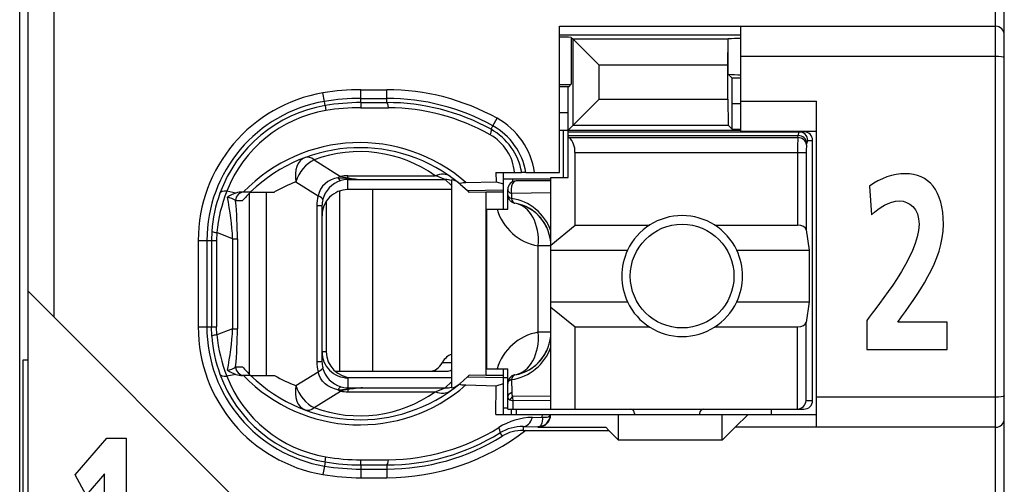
# Model space of a CAD drawing. Extents: x 0 to 183, y 0 to 174.
# Tile 23 of 31: x 1 to 12, y 114 to 119. Entities that reach past the tile are written whole.
import ezdxf

# ---------------------------------------------------------------- set-up
doc = ezdxf.new("R2010")
doc.units = 0
doc.header["$LTSCALE"] = 11.336579
doc.header["$MEASUREMENT"] = 0
doc.layers.get('0').update_dxf_attribs({"linetype": 'CONTINUOUS'})

msp = doc.modelspace()

# ---------------------------------------------------------------- linework, layer by layer
at = {"color": 7, "linetype": 'CONTINUOUS'}
for p, q in [((0.5023, 18.2086), (0.5023, 138.6073)), ((11.9024, 102.9588), (11.9024, 125.1586)), ((11.8022, 103.7436), (11.8022, 124.5086)), ((0.6022, 105.6587), (0.6022, 122.4587)), ((0.9022, 115.7673), (0.9022, 122.4587)), ((6.7524, 117.4437), (6.7524, 119.1339)), ((6.7524, 119.1339), (11.8022, 119.1339)), ((8.8521, 117.9188), (8.8521, 119.1339)), ((6.7524, 119.0336), (8.8521, 119.0336)), ((6.8888, 119.004), (6.8888, 118.4634)), ((6.8888, 119.004), (6.9095, 118.983)), ((6.9095, 117.9911), (6.9095, 118.983)), ((6.9095, 118.983), (7.2099, 118.6825)), ((8.7033, 118.983), (6.9095, 118.983)), ((8.703, 118.6825), (8.7033, 118.983)), ((8.7033, 118.983), (8.7071, 118.9871)), ((8.7071, 118.5789), (8.7071, 118.9871)), ((7.2099, 118.2912), (7.2099, 118.6825)), ((8.703, 118.6825), (7.2099, 118.6825)), ((8.703, 118.2912), (8.703, 118.6825)), ((11.8022, 118.7838), (8.8521, 118.7838)), ((8.7508, 118.5351), (8.7071, 118.5789)), ((6.8588, 118.4338), (6.8888, 118.4634)), ((8.7522, 118.235), (8.7508, 118.5351)), ((8.8521, 118.5351), (8.7508, 118.5351)), ((4.03, 118.264), (4.0135, 118.3625)), ((4.4524, 118.2505), (4.4524, 118.3994)), ((4.4524, 118.3994), (4.7521, 118.3994)), ((4.7521, 118.2509), (4.7521, 118.3994)), ((6.8588, 118.4338), (6.7524, 118.4338)), ((6.8523, 118.1337), (6.8536, 118.4334)), ((4.0383, 118.2157), (4.03, 118.264)), ((4.4524, 118.2995), (4.7521, 118.2995)), ((4.4524, 118.2505), (4.7521, 118.2509)), ((4.4524, 118.2502), (4.4531, 118.192)), ((6.9095, 117.9911), (7.2099, 118.2912)), ((7.2099, 118.2912), (8.703, 118.2912)), ((8.703, 118.2912), (8.7033, 117.9911)), ((8.7522, 117.9419), (8.7522, 118.235)), ((8.8521, 118.235), (8.7522, 118.235)), ((8.8521, 118.2688), (9.7272, 118.2688)), ((9.7272, 114.4937), (9.7272, 118.2688)), ((4.0383, 118.2154), (4.0473, 118.1579)), ((4.4531, 118.192), (4.7728, 118.1909)), ((6.8523, 118.1337), (6.7524, 118.1337)), ((6.8523, 117.3838), (6.8523, 118.1337)), ((5.9813, 117.9811), (6.0299, 118.0686)), ((5.9596, 117.9415), (5.9813, 117.9811)), ((6.7524, 117.9336), (8.8521, 117.9336)), ((6.7971, 117.3838), (6.7971, 117.9336)), ((6.8523, 117.9336), (6.9095, 117.9911)), ((6.8523, 117.9136), (9.5822, 117.9136)), ((6.9095, 117.9911), (8.7033, 117.9911)), ((8.7522, 117.9419), (8.7033, 117.9911)), ((8.7522, 117.9419), (8.8521, 117.9419)), ((8.8521, 117.9188), (9.7272, 117.9188)), ((6.8523, 117.8695), (9.5164, 117.8695)), ((6.8623, 117.8471), (6.8523, 117.8554)), ((6.8623, 117.8471), (9.5129, 117.8471)), ((9.5129, 117.8471), (9.5164, 117.8695)), ((9.6125, 117.7606), (9.6159, 117.783)), ((9.6259, 117.8137), (9.6824, 117.8137)), ((9.6824, 114.8037), (9.6824, 117.8137)), ((6.9322, 116.8325), (6.9322, 117.6742)), ((6.9322, 117.6742), (9.608, 117.6742)), ((9.5084, 117.6742), (9.5084, 116.8325)), ((9.608, 117.6742), (9.608, 116.7798)), ((3.9122, 117.5884), (4.2178, 117.3975)), ((6.0161, 117.4437), (6.0172, 117.3341)), ((6.0161, 117.4437), (6.3141, 117.4437)), ((6.1023, 117.0186), (6.1023, 117.4437)), ((6.3148, 117.4437), (6.3159, 117.4437)), ((6.362, 117.4437), (6.3162, 117.4437)), ((6.3624, 117.4437), (6.7524, 117.4437)), ((3.7, 117.3338), (3.9573, 117.1729)), ((4.0376, 117.3118), (4.009, 117.2821)), ((4.0707, 117.3369), (4.0376, 117.3118)), ((4.1072, 117.3569), (4.0707, 117.3369)), ((4.1461, 117.3717), (4.1072, 117.3569)), ((4.1871, 117.3813), (4.1461, 117.3717)), ((4.1871, 117.3813), (4.2933, 117.3768)), ((4.2933, 117.3768), (4.3022, 117.3799)), ((4.2933, 117.3768), (4.2933, 117.361)), ((4.3074, 117.3748), (4.2933, 117.3768)), ((4.3022, 117.3614), (4.2933, 117.361)), ((4.3022, 117.3799), (4.3022, 117.4044)), ((4.3022, 117.4044), (5.3144, 117.4044)), ((4.3022, 117.2439), (4.3022, 117.3614)), ((4.3022, 117.3614), (4.472, 117.36)), ((4.3074, 117.3748), (4.3026, 117.3617)), ((4.472, 117.36), (5.4277, 117.36)), ((5.5021, 117.2911), (5.4277, 117.36)), ((5.5021, 117.3579), (5.5021, 114.9518)), ((5.6692, 117.3262), (6.0172, 117.3341)), ((6.0172, 117.3345), (6.1023, 117.3097)), ((6.1016, 117.3686), (6.6525, 117.3686)), ((6.2066, 117.3686), (6.2066, 117.3327)), ((6.6525, 117.3438), (6.2521, 117.3438)), ((6.6525, 114.7038), (6.6525, 117.3838)), ((6.6525, 117.3838), (6.8523, 117.3838)), ((3.0065, 117.2039), (2.9004, 117.2242)), ((3.176, 117.2163), (3.083, 117.2163)), ((3.1639, 115.1058), (3.1639, 117.2043)), ((3.1764, 117.2163), (3.454, 117.2163)), ((3.3583, 115.0938), (3.3583, 117.2163)), ((3.9684, 117.2119), (3.9573, 117.1729)), ((3.9859, 117.2487), (3.9684, 117.2119)), ((4.009, 117.2821), (3.9859, 117.2487)), ((4.2057, 117.2277), (4.2057, 115.1438)), ((5.5021, 117.2439), (4.3022, 117.2439)), ((4.5875, 117.2439), (4.5875, 115.1438)), ((5.601, 117.3076), (5.6858, 117.2318)), ((5.6858, 117.2318), (6.1023, 117.2408)), ((5.6858, 117.2318), (5.7023, 117.2163)), ((5.7026, 117.216), (5.7068, 117.2119)), ((5.9021, 117.2163), (5.7068, 117.2119)), ((5.9021, 115.0938), (5.9021, 117.2163)), ((6.1023, 117.2163), (5.9021, 117.2163)), ((6.1522, 117.0186), (6.1522, 117.2439)), ((6.197, 117.1994), (6.1963, 117.1422)), ((6.6525, 117.2056), (6.197, 117.1994)), ((3.0027, 117.1161), (3.0809, 117.1161)), ((4.0521, 117.1092), (4.0521, 115.3687)), ((3.9436, 117.0578), (3.9436, 115.2523)), ((4.0021, 117.0578), (3.9436, 117.0578)), ((4.0021, 117.0578), (4.0021, 115.2523)), ((5.9124, 115.1686), (5.9124, 117.0186)), ((5.9124, 117.0186), (6.1522, 117.0186)), ((2.7271, 116.7602), (2.7233, 116.6537)), ((2.785, 116.7467), (2.7819, 116.6537)), ((2.9679, 116.6747), (2.785, 116.7467)), ((6.6525, 116.6014), (6.9322, 116.8325)), ((6.9322, 116.8325), (7.7941, 116.8325)), ((8.5504, 116.8325), (9.5084, 116.8325)), ((9.608, 116.7798), (9.6438, 116.5438)), ((2.569, 116.6537), (2.569, 115.6564)), ((2.569, 116.6537), (2.7819, 116.6537)), ((2.6692, 116.6537), (2.6692, 115.6564)), ((2.7233, 116.6537), (2.7233, 115.6564)), ((2.7819, 116.6537), (2.7819, 115.6564)), ((2.9679, 116.6747), (2.9679, 115.635)), ((2.9679, 116.6747), (3.0234, 116.6747)), ((3.0234, 116.6747), (3.0234, 115.635)), ((6.5057, 115.5937), (6.5057, 116.5938)), ((6.6525, 116.5938), (6.5057, 116.5938)), ((6.6525, 116.5438), (7.5403, 116.5438)), ((8.8043, 116.5438), (9.6438, 116.5438)), ((9.6438, 116.5438), (9.6438, 115.9437)), ((3.2022, 113.4674), (0.6025, 116.067)), ((6.6525, 115.9437), (7.5403, 115.9437)), ((8.8043, 115.9437), (9.6438, 115.9437)), ((9.6438, 115.9437), (9.608, 115.7077)), ((6.6525, 115.8858), (6.9322, 115.655)), ((2.569, 115.6564), (2.7819, 115.6564)), ((2.7271, 115.5499), (2.7233, 115.6564)), ((2.785, 115.5634), (2.7819, 115.6564)), ((2.9679, 115.635), (2.785, 115.5634)), ((2.9679, 115.635), (3.0234, 115.635)), ((6.9322, 114.7038), (6.9322, 115.655)), ((6.9322, 115.655), (7.7941, 115.655)), ((8.5504, 115.655), (9.5084, 115.655)), ((9.5084, 114.7038), (9.5084, 115.655)), ((9.608, 114.8037), (9.608, 115.7077)), ((6.6525, 115.5937), (6.5057, 115.5937)), ((0.5426, 112.8424), (0.5426, 115.275)), ((0.5426, 115.275), (0.6022, 115.275)), ((4.0521, 115.3687), (4.0021, 115.3687)), ((3.0027, 115.1937), (3.0809, 115.1937)), ((4.0021, 115.2523), (3.9436, 115.2523)), ((4.1537, 115.1438), (5.448, 115.1438)), ((5.3964, 115.2437), (5.5021, 115.2437)), ((5.9124, 115.1686), (6.1522, 115.1686)), ((6.1023, 114.6439), (6.1023, 115.1686)), ((6.1522, 114.7038), (6.1522, 115.1686)), ((3.0065, 115.1058), (2.9004, 115.0855)), ((3.176, 115.0938), (3.083, 115.0938)), ((3.1764, 115.0938), (3.454, 115.0938)), ((3.7, 114.976), (3.9573, 115.1368)), ((3.9684, 115.0983), (3.9573, 115.1368)), ((3.9859, 115.0614), (3.9684, 115.0983)), ((4.009, 115.0277), (3.9859, 115.0614)), ((4.0376, 114.9983), (4.009, 115.0277)), ((4.3022, 115.0662), (4.3022, 114.9487)), ((5.5021, 115.0662), (4.3022, 115.0662)), ((4.3522, 115.0687), (5.5021, 115.0687)), ((5.601, 115.0025), (5.6858, 115.0779)), ((5.6858, 115.0779), (5.7023, 115.0938)), ((5.6858, 115.0779), (6.1023, 115.069)), ((5.7026, 115.0941), (5.7068, 115.0979)), ((5.9021, 115.0938), (5.7068, 115.0979)), ((6.1023, 115.0938), (5.9021, 115.0938)), ((6.1023, 115.0687), (6.1522, 115.0687)), ((6.1963, 115.0452), (6.1987, 114.8954)), ((4.0707, 114.9732), (4.0376, 114.9983)), ((4.1072, 114.9532), (4.0707, 114.9732)), ((4.1461, 114.9384), (4.1072, 114.9532)), ((4.1871, 114.9284), (4.1461, 114.9384)), ((4.1871, 114.9284), (4.2933, 114.9333)), ((4.2933, 114.9333), (4.2933, 114.9487)), ((4.3022, 114.9487), (4.2933, 114.9487)), ((4.3074, 114.935), (4.2933, 114.9333)), ((4.2933, 114.9333), (4.3022, 114.9298)), ((4.3022, 114.9487), (4.472, 114.9501)), ((4.3022, 114.9298), (4.3022, 114.9057)), ((4.3074, 114.935), (4.3026, 114.9484)), ((4.472, 114.9501), (5.4277, 114.9501)), ((5.5021, 115.019), (5.4277, 114.9501)), ((5.6692, 114.9836), (6.0172, 114.9756)), ((6.0141, 114.6439), (6.0172, 114.9756)), ((6.0172, 114.9756), (6.1023, 115.0004)), ((3.9122, 114.7217), (4.2178, 114.9126)), ((4.3022, 114.9057), (5.3144, 114.9057)), ((6.1784, 114.813), (6.2142, 114.8013)), ((6.6525, 114.855), (6.2077, 114.8499)), ((6.6525, 114.8054), (6.2142, 114.8013)), ((6.2156, 114.7038), (6.2142, 114.8013)), ((9.608, 114.8037), (9.6824, 114.8037)), ((11.8022, 114.8437), (9.7272, 114.8437)), ((6.1023, 114.7186), (6.1522, 114.7186)), ((6.1526, 114.7038), (9.5822, 114.7038)), ((6.1974, 114.6439), (6.1974, 114.7038)), ((6.2521, 114.7038), (6.2521, 114.6439)), ((9.2022, 114.7038), (9.2022, 114.6439)), ((6.0141, 114.6439), (9.7272, 114.6439)), ((6.4382, 114.608), (6.5532, 114.6098)), ((6.5536, 114.587), (6.5522, 114.566)), ((6.5532, 114.6098), (6.5539, 114.6439)), ((6.5532, 114.6098), (6.5536, 114.587)), ((6.5532, 114.6094), (6.5939, 114.6098)), ((6.5939, 114.6098), (6.6104, 114.6125)), ((6.6104, 114.6125), (6.6238, 114.6166)), ((6.6238, 114.6166), (6.6345, 114.6225)), ((6.6345, 114.6225), (6.6418, 114.6297)), ((6.6418, 114.6297), (6.6459, 114.6435)), ((7.4372, 114.3438), (7.4372, 114.6439)), ((7.6222, 114.6539), (7.6222, 114.6439)), ((8.3722, 114.6539), (8.3722, 114.6439)), ((8.6372, 114.3438), (8.6372, 114.6439)), ((8.9373, 114.6439), (8.7874, 114.4937)), ((6.3327, 114.5023), (6.3327, 114.4588)), ((6.3327, 114.5023), (6.5022, 114.5002)), ((6.3327, 114.4588), (7.3222, 114.4588)), ((6.5112, 114.5012), (6.5022, 114.5002)), ((6.5022, 114.5002), (6.5022, 114.4937)), ((6.5022, 114.4937), (7.2874, 114.4937)), ((6.5267, 114.5085), (6.5112, 114.5012)), ((6.5384, 114.5219), (6.5267, 114.5085)), ((6.547, 114.5412), (6.5384, 114.5219)), ((6.5522, 114.566), (6.547, 114.5412)), ((7.3222, 114.4588), (7.2874, 114.4937)), ((7.3222, 114.4588), (7.4372, 114.3438)), ((8.6372, 114.3438), (8.7874, 114.4937)), ((11.8022, 114.4937), (8.7874, 114.4937)), ((1.145, 113.9442), (1.5129, 114.3671)), ((1.5129, 114.3671), (1.7365, 114.3671)), ((1.7365, 114.3671), (1.7365, 112.5673)), ((6.063, 114.4289), (6.0868, 114.3907)), ((8.6372, 114.3438), (7.4372, 114.3438)), ((4.0383, 114.0947), (4.0473, 114.1519)), ((4.4524, 114.0599), (4.4531, 114.1178)), ((4.4531, 114.1178), (4.7728, 114.1192)), ((4.03, 114.0458), (4.0135, 113.9473)), ((4.0383, 114.094), (4.03, 114.0458)), ((4.4524, 114.0592), (4.4524, 113.9104)), ((4.4524, 114.0592), (4.7521, 114.0589)), ((4.4524, 114.0106), (4.7521, 114.0106)), ((4.7521, 114.0589), (4.7521, 113.9104)), ((1.2712, 113.7095), (1.145, 113.9442)), ((1.4839, 113.9571), (1.2712, 113.7095)), ((1.4839, 112.5673), (1.4839, 113.9571)), ((4.4524, 113.9104), (4.7521, 113.9104))]:
    msp.add_line(p, q, dxfattribs=at)
for centre, radius, start, end in [((11.8023, 119.0337), 0.1001, 359.92767, 90.07562), ((8.84, 117.2897), 1.7026, 89.59145, 94.4765), ((8.8404, 120.2746), 1.7013, 265.50637, 270.39524), ((6.7652, 120.4629), 2.0032, 269.63294, 273.537), ((4.302, 116.6537), 1.733, 99.5823, 179.99886), ((4.4532, 115.759), 2.6404, 90.01632, 99.58566), ((4.7528, 115.7681), 2.6313, 60.96346, 90.0132), ((4.3024, 116.6537), 1.6331, 99.5988, 179.99976), ((4.4541, 115.7484), 2.5511, 90.03785, 99.56873), ((4.453, 115.761), 2.4895, 90.0134, 99.58906), ((4.7524, 115.7681), 2.5313, 60.95466, 90.00503), ((4.7583, 115.764), 2.4869, 61.11513, 90.14222), ((4.3003, 116.6631), 1.5746, 99.57758, 159.97824), ((4.2971, 116.6797), 1.4991, 99.5931, 158.70202), ((4.4525, 115.7676), 2.4244, 89.9867, 99.62302), ((4.7564, 115.7582), 2.4328, 60.65536, 89.61345), ((5.6123, 117.3163), 0.8605, 8.51587, 60.96958), ((5.6762, 117.391), 0.5584, 5.41699, 60.80314), ((5.6175, 117.322), 0.7075, 9.90557, 61.11446), ((5.6138, 117.3173), 0.7588, 9.59107, 61.03261), ((4.4393, 115.9162), 1.8711, 48.90235, 135.98391), ((6.7053, 117.6852), 0.2265, 357.20071, 45.88336), ((12.3942, 117.6918), 2.8858, 176.91525, 180.35022), ((4.4393, 115.916), 1.8127, 50.14587, 134.16533), ((4.4393, 116.1701), 1.5131, 54.66643, 110.38646), ((10.2148, 117.6885), 0.6066, 173.17551, 181.35854), ((4.2244, 115.9194), 1.5085, 110.34287, 120.71133), ((4.3152, 117.0475), 0.3152, 107.40481, 165.43757), ((4.3001, 117.1036), 0.2575, 91.51536, 107.90723), ((4.5189, 118.4904), 1.1314, 258.96032, 267.62829), ((4.5281, 118.9056), 1.5467, 261.79475, 267.92264), ((4.5797, 115.3643), 2.1683, 66.97825, 70.19581), ((6.2522, 117.2438), 0.1, 90.05404, 179.94783), ((4.3296, 116.6513), 1.6062, 159.94148, 176.11209), ((4.4793, 116.59), 1.7016, 158.11438, 174.7133), ((3.1256, 116.8266), 0.3957, 107.51948, 123.54684), ((3.0864, 116.9534), 0.2629, 90.74765, 107.69614), ((4.303, 116.9434), 0.3005, 90.15361, 180.17589), ((0.0626, 116.5494), 2.908, 2.47062, 12.04741), ((-1.9433, 116.6632), 4.9667, 0.13273, 5.23111), ((6.1119, 116.5736), 0.5745, 19.78491, 81.54657), ((6.1521, 116.5935), 0.5003, 0.03583, 80.39424), ((6.6054, 117.1848), 0.5994, 196.1014, 260.42097), ((6.1546, 116.595), 0.4976, 40.26207, 60.45479), ((8.1723, 116.2433), 0.6998, 25.4349, 154.5651), ((8.1741, 116.2438), 0.7013, 154.66616, 205.33384), ((8.1732, 116.2438), 0.6988, 334.57, 25.43), ((8.1723, 116.2436), 0.6995, 205.38521, 334.61479), ((4.3023, 115.6564), 1.7333, 179.9999, 260.40845), ((4.3025, 115.6561), 1.6332, 179.99067, 260.3984), ((0.0627, 115.7604), 2.908, 347.95243, 357.52944), ((-1.9488, 115.6468), 4.9722, 354.77168, 359.86405), ((2.7915, 115.3849), 0.1779, 92.09185, 111.32215), ((4.3242, 115.6577), 1.6008, 183.86005, 200.08621), ((4.4846, 115.7209), 1.7069, 185.29722, 201.85578), ((6.6054, 115.0028), 0.5992, 99.5789, 163.9417), ((6.1522, 115.594), 0.5003, 279.59969, 359.96694), ((6.1119, 115.6138), 0.5745, 278.45343, 340.21509), ((6.1407, 115.6), 0.513, 320.09436, 339.6703), ((4.3027, 115.3664), 0.3002, 179.83419, 269.9034), ((4.3522, 115.3687), 0.3001, 180.00759, 269.99914), ((3.1256, 115.4831), 0.3956, 236.44951, 252.48117), ((4.3636, 116.3231), 1.709, 221.36348, 225.98068), ((4.2953, 115.2521), 0.2932, 179.96832, 193.62806), ((4.3157, 115.2628), 0.3158, 194.62797, 252.53794), ((4.3006, 115.647), 1.5749, 200.01526, 260.41127), ((4.2981, 115.6312), 1.5005, 201.32784, 260.37704), ((4.4394, 116.3937), 1.8711, 224.00646, 311.09161), ((4.4393, 116.3936), 1.8123, 225.82209, 309.86505), ((4.2242, 116.386), 1.5043, 239.20463, 249.60743), ((4.5206, 113.8241), 1.127, 92.47132, 101.17481), ((4.7568, 116.4941), 1.6835, 289.34064, 293.48529), ((4.4394, 116.139), 1.5122, 249.59552, 305.35159), ((7.5722, 114.6538), 0.05, 0.05653, 89.94714), ((8.4222, 114.6538), 0.05, 90.05286, 179.94347), ((6.5023, 114.6438), 0.1436, 269.97364, 0.04043), ((4.7521, 116.5436), 2.6331, 270.00107, 307.65336), ((4.7578, 116.5469), 2.4277, 270.35447, 302.1275), ((6.3237, 114.0031), 0.4993, 88.96166, 121.47501), ((6.3311, 113.987), 0.4719, 89.80526, 121.18701), ((4.7578, 116.546), 2.4871, 269.86997, 301.65392), ((4.752, 116.5447), 2.534, 270.00249, 301.78426), ((4.4528, 116.5459), 2.4281, 260.38439, 270.0059), ((4.452, 116.5614), 2.5507, 260.47892, 270.01043), ((4.4561, 116.5831), 2.5239, 260.47144, 269.91641), ((4.4529, 116.5474), 2.6369, 260.40814, 269.98989)]:
    msp.add_arc(centre, radius, start, end, dxfattribs=at)
for points in [[(6.8888, 119.004), (6.8433, 119.0067), (6.7978, 119.0081), (6.7524, 119.0078)], [(4.7728, 118.1909), (4.7673, 118.2285), (4.76, 118.2498), (4.7521, 118.2509)], [(9.5253, 117.9136), (9.5194, 117.8998), (9.5164, 117.8847), (9.517, 117.8695)], [(9.6259, 117.8137), (9.6259, 117.8688), (9.5815, 117.9136), (9.5264, 117.9136)], [(9.6824, 117.8137), (9.6824, 117.8688), (9.6376, 117.9136), (9.5822, 117.9136)], [(9.6125, 117.7606), (9.6101, 117.8072), (9.5663, 117.8451), (9.5129, 117.8471)], [(9.6159, 117.783), (9.6135, 117.8292), (9.5698, 117.8675), (9.5164, 117.8695)], [(9.6249, 117.8137), (9.619, 117.8047), (9.6163, 117.7937), (9.6166, 117.783)], [(3.8075, 117.6149), (3.7196, 117.5822), (3.6752, 117.4664), (3.7, 117.3338)], [(3.9122, 117.5884), (3.8189, 117.5464), (3.7352, 117.4457), (3.7, 117.3338)], [(3.9122, 117.5884), (3.8743, 117.617), (3.8378, 117.6263), (3.8075, 117.6149)], [(5.4877, 117.3948), (5.4425, 117.4268), (5.3798, 117.4303), (5.3144, 117.4044)], [(4.2178, 117.3975), (4.2075, 117.3927), (4.1971, 117.3875), (4.1871, 117.3813)], [(4.1878, 117.3817), (4.194, 117.3665), (4.2057, 117.3548), (4.2205, 117.3479)], [(4.2174, 117.3972), (4.2453, 117.3889), (4.2736, 117.3834), (4.3022, 117.3803)], [(4.3022, 117.4044), (4.274, 117.4044), (4.2457, 117.402), (4.2178, 117.3975)], [(5.5021, 117.351), (5.478, 117.3572), (5.4529, 117.36), (5.4277, 117.36)], [(5.5803, 117.3245), (5.558, 117.3428), (5.5307, 117.3545), (5.5021, 117.3579)], [(2.9004, 117.2242), (2.857, 117.227), (2.8281, 117.2191), (2.8208, 117.2022)], [(3.1013, 117.2163), (3.0468, 117.2163), (3.0027, 117.1715), (3.0027, 117.1161)], [(3.176, 117.2156), (3.1429, 117.1839), (3.1112, 117.1505), (3.0809, 117.1161)], [(6.1522, 117.2439), (6.1522, 117.226), (6.1691, 117.2091), (6.197, 117.1994)], [(3.0031, 117.1167), (2.9741, 117.1367), (2.9414, 117.1498), (2.9066, 117.1557)], [(3.9573, 117.1729), (3.9481, 117.1354), (3.9436, 117.0968), (3.9436, 117.0578)], [(4.0104, 117.1267), (4.0121, 117.1391), (3.9932, 117.1557), (3.9573, 117.1729)], [(4.0104, 117.1267), (4.0049, 117.1044), (4.0021, 117.0809), (4.0021, 117.0578)], [(6.1522, 117.1853), (6.1522, 117.1681), (6.1688, 117.1519), (6.1963, 117.1422)], [(6.1522, 117.1853), (6.1522, 117.1615), (6.1605, 117.1388), (6.176, 117.1209)], [(6.176, 117.1209), (6.1836, 117.1119), (6.1925, 117.1044), (6.2029, 117.0985)], [(6.1963, 117.1422), (6.2015, 117.1109), (6.2163, 117.0899), (6.2356, 117.0868)], [(6.2029, 117.0985), (6.2129, 117.0926), (6.2239, 117.0885), (6.2356, 117.0868)], [(6.5057, 116.5938), (6.527, 116.8453), (6.4109, 117.0572), (6.2356, 117.0868)], [(6.6218, 116.7657), (6.6015, 116.8205), (6.5718, 116.8718), (6.5343, 116.9166)], [(2.7268, 116.7592), (2.7454, 116.7519), (2.765, 116.7481), (2.785, 116.7475)], [(9.608, 116.7798), (9.6035, 116.8094), (9.5605, 116.8325), (9.5084, 116.8325)], [(9.5084, 115.655), (9.5605, 115.655), (9.6035, 115.6781), (9.608, 115.7077)], [(6.2356, 115.1007), (6.4109, 115.1303), (6.527, 115.3422), (6.5057, 115.5937)], [(5.5025, 115.338), (5.4615, 115.3253), (5.4239, 115.2922), (5.3964, 115.2437)], [(6.3999, 115.1592), (6.4509, 115.1885), (6.4964, 115.2261), (6.5343, 115.2709)], [(2.9066, 115.1541), (2.9414, 115.16), (2.9741, 115.1734), (3.0031, 115.193)], [(3.0027, 115.1937), (3.0027, 115.1386), (3.0468, 115.0938), (3.1013, 115.0938)], [(3.9436, 115.2523), (3.9436, 115.2133), (3.9481, 115.1744), (3.9573, 115.1368)], [(3.9573, 115.1368), (3.9932, 115.1541), (4.0121, 115.171), (4.0104, 115.183)], [(5.2565, 115.1438), (5.3099, 115.1455), (5.3605, 115.1816), (5.3964, 115.2437)], [(5.448, 115.1438), (5.4663, 115.1444), (5.4845, 115.1489), (5.5018, 115.1575)], [(2.8208, 115.1079), (2.8281, 115.0907), (2.857, 115.0828), (2.9004, 115.0855)], [(3.0065, 115.1058), (3.0313, 115.0983), (3.0572, 115.0941), (3.083, 115.0938)], [(6.2356, 115.1007), (6.1874, 115.0924), (6.1522, 115.0507), (6.1522, 115.0022)], [(6.1963, 115.0452), (6.1688, 115.0356), (6.1522, 115.0194), (6.1522, 115.0022)], [(6.2356, 115.1007), (6.2163, 115.0976), (6.2015, 115.0766), (6.1963, 115.0452)], [(3.7, 114.976), (3.6752, 114.8433), (3.7196, 114.7276), (3.8075, 114.6949)], [(3.7, 114.976), (3.7352, 114.8644), (3.8189, 114.7634), (3.9122, 114.7217)], [(4.1871, 114.9284), (4.1971, 114.9226), (4.2075, 114.9171), (4.2178, 114.9126)], [(4.2205, 114.9622), (4.2057, 114.9553), (4.194, 114.9432), (4.1878, 114.9284)], [(4.3022, 114.9294), (4.2736, 114.9267), (4.2453, 114.9208), (4.2174, 114.9126)], [(4.2209, 114.9615), (4.2443, 114.9539), (4.2685, 114.9495), (4.2933, 114.9487)], [(4.472, 114.9501), (4.4169, 114.9481), (4.3622, 114.9429), (4.3074, 114.935)], [(5.3144, 114.9057), (5.3798, 114.8795), (5.4425, 114.883), (5.4877, 114.9153)], [(5.4277, 114.9501), (5.4529, 114.9498), (5.478, 114.9529), (5.5021, 114.9587)], [(5.5021, 114.9518), (5.5307, 114.9556), (5.558, 114.967), (5.5803, 114.9853)], [(4.2178, 114.9126), (4.2457, 114.9078), (4.274, 114.9057), (4.3022, 114.9057)], [(6.1522, 114.8492), (6.1515, 114.8326), (6.1622, 114.8175), (6.1784, 114.813)], [(6.1987, 114.8954), (6.1698, 114.8854), (6.1522, 114.8678), (6.1522, 114.8492)], [(6.2077, 114.8499), (6.1956, 114.8395), (6.1856, 114.8271), (6.1784, 114.813)], [(6.1987, 114.895), (6.1977, 114.8795), (6.2008, 114.864), (6.2077, 114.8499)], [(6.2077, 114.8499), (6.2084, 114.8337), (6.2105, 114.8172), (6.2142, 114.8013)], [(9.5084, 114.7042), (9.5611, 114.7093), (9.6028, 114.751), (9.6083, 114.8037)], [(9.5822, 114.7038), (9.6376, 114.7038), (9.6824, 114.7486), (9.6824, 114.8037)], [(3.8075, 114.6949), (3.8378, 114.6838), (3.8743, 114.6931), (3.9122, 114.7217)], [(6.4382, 114.6084), (6.3, 114.6056), (6.1657, 114.5646), (6.0489, 114.4906)], [(6.3327, 114.5023), (6.3765, 114.5033), (6.4168, 114.544), (6.4382, 114.608)], [(11.8022, 114.4937), (11.8577, 114.4937), (11.9024, 114.5384), (11.9024, 114.5936)], [(4.7521, 114.0589), (4.76, 114.0599), (4.7673, 114.0816), (4.7728, 114.1192)]]:
    msp.add_open_spline(points, degree=3, dxfattribs=at)
for points, knots in [([(11.9024, 118.7704), (11.9021, 118.7714), (11.9007, 118.7728), (11.9007, 118.7728), (11.9007, 118.7728), (11.8979, 118.7745), (11.8979, 118.7745), (11.8979, 118.7745), (11.8887, 118.7773), (11.8887, 118.7773), (11.8887, 118.7773), (11.8649, 118.7807), (11.8649, 118.7807), (11.8649, 118.7807), (11.8349, 118.7832), (11.8349, 118.7832), (11.8349, 118.7832), (11.8022, 118.7838), (11.8022, 118.7838)], [0, 0, 0, 0, 1, 1, 1, 2, 2, 2, 3, 3, 3, 4, 4, 4, 5, 5, 5, 6, 6, 6, 6]), ([(5.9596, 117.9415), (5.9607, 117.9401), (5.9624, 117.9356), (5.9624, 117.9356), (5.9624, 117.9356), (5.9624, 117.9291), (5.9624, 117.9291), (5.9624, 117.9291), (5.959, 117.9098), (5.959, 117.9098), (5.959, 117.9098), (5.9486, 117.8788), (5.9486, 117.8788)], [0, 0, 0, 0, 1, 1, 1, 2, 2, 2, 3, 3, 3, 4, 4, 4, 4]), ([(10.3094, 115.3944), (10.3094, 115.3944), (10.3094, 115.7294), (10.3094, 115.7294), (10.44, 115.9098), (10.9158, 116.4768), (10.9158, 116.8434), (10.9158, 117.0267), (10.8014, 117.1126), (10.6868, 117.1126), (10.5685, 117.1126), (10.456, 117.0382), (10.3637, 116.9522), (10.3637, 116.9522), (10.3415, 117.2843), (10.3415, 117.2843), (10.4681, 117.376), (10.6146, 117.4277), (10.7571, 117.4277), (11.0243, 117.4277), (11.1969, 117.2358), (11.1969, 116.8434), (11.1969, 116.4197), (10.8977, 116.0302), (10.6688, 115.7094), (10.6688, 115.7094), (11.241, 115.7094), (11.241, 115.7094), (11.241, 115.7094), (11.241, 115.3944), (11.241, 115.3944), (11.241, 115.3944), (10.3094, 115.3944), (10.3094, 115.3944)], [0, 0, 0, 0, 1, 1, 1, 2, 2, 2, 3, 3, 3, 4, 4, 4, 5, 5, 5, 6, 6, 6, 7, 7, 7, 8, 8, 8, 9, 9, 9, 10, 10, 10, 11, 11, 11, 11]), ([(5.601, 117.3076), (5.601, 117.3076), (5.5982, 117.3111), (5.5982, 117.3111), (5.5979, 117.3124), (5.5982, 117.3142), (5.5982, 117.3142), (5.599, 117.3152), (5.601, 117.3169), (5.601, 117.3169), (5.601, 117.3169), (5.6062, 117.3193), (5.6062, 117.3193), (5.6062, 117.3193), (5.6217, 117.3228), (5.6217, 117.3228), (5.6217, 117.3228), (5.6361, 117.3245), (5.6361, 117.3245), (5.6361, 117.3245), (5.6692, 117.3262), (5.6692, 117.3262)], [0, 0, 0, 0, 1, 1, 1, 2, 2, 2, 3, 3, 3, 4, 4, 4, 5, 5, 5, 6, 6, 6, 7, 7, 7, 7]), ([(6.2521, 117.3438), (6.2184, 117.3438), (6.1908, 117.299), (6.1908, 117.2439), (6.1908, 117.2284), (6.1929, 117.2132), (6.197, 117.1994)], [0, 0, 0, 0, 1, 1, 1, 2, 2, 2, 2]), ([(8.7722, 116.2438), (8.7722, 116.5752), (8.5035, 116.8436), (8.1724, 116.8436), (7.841, 116.8436), (7.5723, 116.5752), (7.5723, 116.2438), (7.5723, 115.9124), (7.841, 115.6436), (8.1724, 115.6436), (8.5035, 115.6436), (8.7722, 115.9124), (8.7722, 116.2438), (8.7722, 116.2438), (8.7722, 116.2438), (8.7722, 116.2438)], [0, 0, 0, 0, 1, 1, 1, 2, 2, 2, 3, 3, 3, 4, 4, 4, 5, 5, 5, 5]), ([(5.601, 115.0025), (5.601, 115.0025), (5.5982, 114.9991), (5.5982, 114.9991), (5.5979, 114.9973), (5.5982, 114.9959), (5.5982, 114.9959), (5.599, 114.9949), (5.601, 114.9928), (5.601, 114.9928), (5.601, 114.9928), (5.6062, 114.9908), (5.6062, 114.9908), (5.6062, 114.9908), (5.6217, 114.987), (5.6217, 114.987), (5.6217, 114.987), (5.6361, 114.9853), (5.6361, 114.9853), (5.6361, 114.9853), (5.6692, 114.9836), (5.6692, 114.9836)], [0, 0, 0, 0, 1, 1, 1, 2, 2, 2, 3, 3, 3, 4, 4, 4, 5, 5, 5, 6, 6, 6, 7, 7, 7, 7]), ([(11.9024, 114.8568), (11.9021, 114.8561), (11.9007, 114.8543), (11.9007, 114.8543), (11.9007, 114.8543), (11.8979, 114.853), (11.8979, 114.853), (11.8979, 114.853), (11.8887, 114.8502), (11.8887, 114.8502), (11.8887, 114.8502), (11.8649, 114.8468), (11.8649, 114.8468), (11.8649, 114.8468), (11.8349, 114.8444), (11.8349, 114.8444), (11.8349, 114.8444), (11.8022, 114.8437), (11.8022, 114.8437)], [0, 0, 0, 0, 1, 1, 1, 2, 2, 2, 3, 3, 3, 4, 4, 4, 5, 5, 5, 6, 6, 6, 6]), ([(6.5022, 114.4937), (6.5836, 114.4937), (6.6497, 114.5598), (6.6497, 114.6411), (6.6497, 114.6421), (6.6497, 114.6428), (6.6497, 114.6439)], [0, 0, 0, 0, 1, 1, 1, 2, 2, 2, 2]), ([(6.063, 114.4289), (6.064, 114.4303), (6.0654, 114.4347), (6.0654, 114.4347), (6.0654, 114.4347), (6.0651, 114.4413), (6.0651, 114.4413), (6.0651, 114.4413), (6.0606, 114.4603), (6.0606, 114.4603), (6.0606, 114.4603), (6.0489, 114.4909), (6.0489, 114.4909)], [0, 0, 0, 0, 1, 1, 1, 2, 2, 2, 3, 3, 3, 4, 4, 4, 4])]:
    msp.add_open_spline(points, degree=3, knots=knots, dxfattribs=at)

doc.saveas('drawing.dxf')
